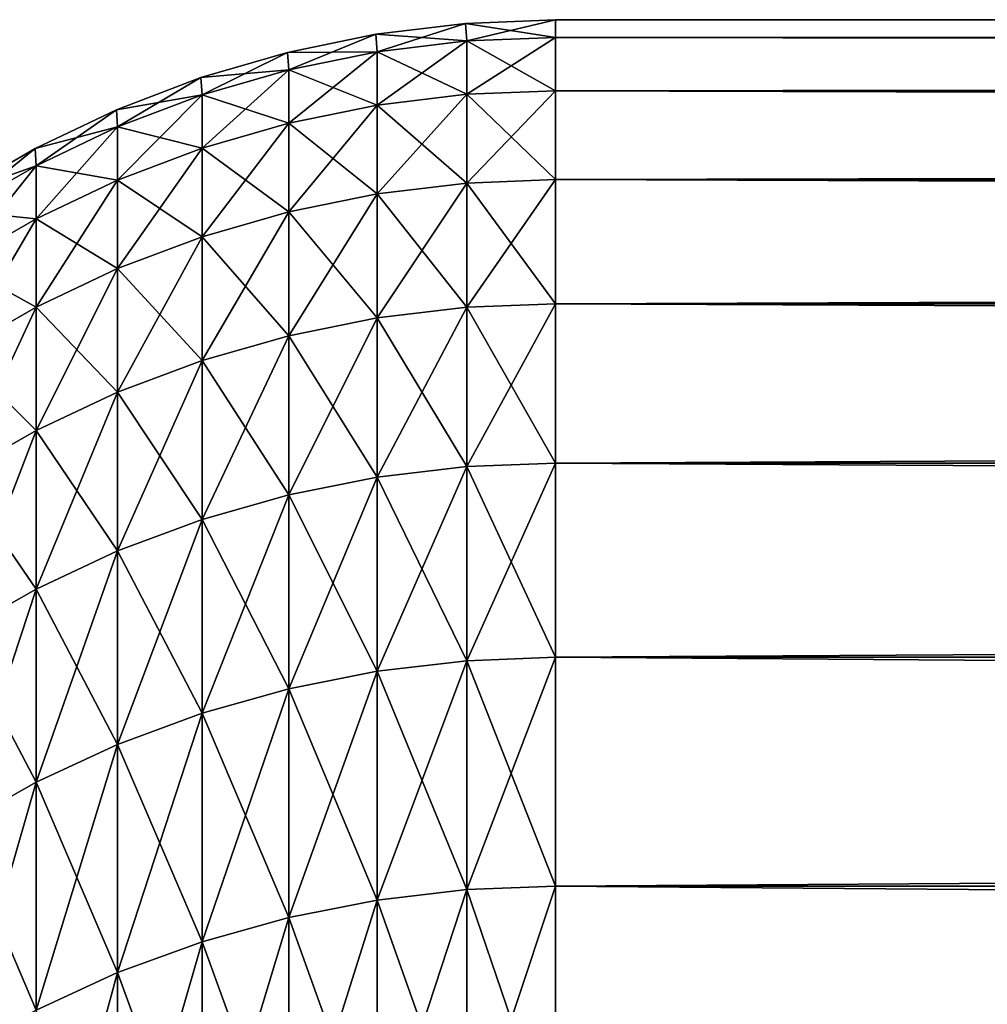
# Model space of a CAD drawing. Header units: millimetres. Extents: x -161 to 161, y -94 to 1149.
# Tile 99 of 256: x -160.515 to -159.648, y -36.182 to -35.3. Entities that reach past the tile are written whole.
import ezdxf

# ---------------------------------------------------------------- set-up
doc = ezdxf.new("R2010")
doc.units = ezdxf.units.MM
doc.header["$LTSCALE"] = 81.481481
for name, color, linetype in [('442', 7, 'CONTINUOUS'), ('443', 7, 'CONTINUOUS'), ('446', 7, 'CONTINUOUS'), ('447', 7, 'CONTINUOUS')]:
    doc.layers.add(name, color=color, linetype=linetype)

msp = doc.modelspace()

# ---------------------------------------------------------------- linework, layer by layer
at = {"layer": '442', "color": 7, "linetype": 'CONTINUOUS', "true_color": 0xaaaaaa}
for points in [[(-130.5, -35.31594, 0.84197), (-130.5, -35.3), (-160.03457, -35.31594, 0.84197), (-130.5, -35.31594, 0.84197)], [(-160.03457, -35.31594, 0.84197), (-130.5, -35.3), (-160.03457, -35.3), (-160.03457, -35.31594, 0.84197)], [(-130.5, -35.36372, 1.68274), (-130.5, -35.31594, 0.84197), (-160.03457, -35.36372, 1.68274), (-130.5, -35.36372, 1.68274)], [(-160.03457, -35.36372, 1.68274), (-130.5, -35.31594, 0.84197), (-160.03457, -35.31594, 0.84197), (-160.03457, -35.36372, 1.68274)], [(-130.5, -35.44329, 2.5211), (-130.5, -35.36372, 1.68274), (-160.03457, -35.44329, 2.52109), (-130.5, -35.44329, 2.5211)], [(-160.03457, -35.44329, 2.52109), (-130.5, -35.36372, 1.68274), (-160.03457, -35.36372, 1.68274), (-160.03457, -35.44329, 2.52109)], [(-130.5, -35.55453, 3.35584), (-130.5, -35.44329, 2.5211), (-160.03457, -35.55453, 3.35584), (-130.5, -35.55453, 3.35584)], [(-160.03457, -35.55453, 3.35584), (-130.5, -35.44329, 2.5211), (-160.03457, -35.44329, 2.52109), (-160.03457, -35.55453, 3.35584)], [(-130.5, -35.69727, 4.18578), (-130.5, -35.55453, 3.35584), (-160.03457, -35.69727, 4.18578), (-130.5, -35.69727, 4.18578)], [(-160.03457, -35.69727, 4.18578), (-130.5, -35.55453, 3.35584), (-160.03457, -35.55453, 3.35584), (-160.03457, -35.69727, 4.18578)], [(-130.5, -35.87132, 5.00972), (-130.5, -35.69727, 4.18578), (-160.03457, -35.87132, 5.00972), (-130.5, -35.87132, 5.00972)], [(-160.03457, -35.87132, 5.00972), (-130.5, -35.69727, 4.18578), (-160.03457, -35.69727, 4.18578), (-160.03457, -35.87132, 5.00972)], [(-130.5, -36.07642, 5.82648), (-130.5, -35.87132, 5.00972), (-160.03457, -36.07642, 5.82648), (-130.5, -36.07642, 5.82648)], [(-160.03457, -36.07642, 5.82648), (-130.5, -35.87132, 5.00972), (-160.03457, -35.87132, 5.00972), (-160.03457, -36.07642, 5.82648)], [(-130.5, -36.31228, 6.6349), (-130.5, -36.07642, 5.82648), (-160.03457, -36.31228, 6.6349), (-130.5, -36.31228, 6.6349)], [(-160.03457, -36.31228, 6.6349), (-130.5, -36.07642, 5.82648), (-160.03457, -36.07642, 5.82648), (-160.03457, -36.31228, 6.6349)]]:
    msp.add_3dface(points, dxfattribs=at)
at = {"layer": '443', "color": 7, "linetype": 'CONTINUOUS', "true_color": 0xaaaaaa}
for points in [[(-160.03457, -35.3), (-130.5, -35.3), (-130.5, -35.31594, -0.84197), (-160.03457, -35.3)], [(-160.03457, -35.31594, -0.84197), (-160.03457, -35.3), (-130.5, -35.31594, -0.84197), (-160.03457, -35.31594, -0.84197)], [(-160.03457, -35.36372, -1.68274), (-160.03457, -35.31594, -0.84197), (-130.5, -35.36372, -1.68274), (-160.03457, -35.36372, -1.68274)], [(-130.5, -35.36372, -1.68274), (-160.03457, -35.31594, -0.84197), (-130.5, -35.31594, -0.84197), (-130.5, -35.36372, -1.68274)], [(-160.03457, -35.44329, -2.52109), (-160.03457, -35.36372, -1.68274), (-130.5, -35.44329, -2.5211), (-160.03457, -35.44329, -2.52109)], [(-130.5, -35.44329, -2.5211), (-160.03457, -35.36372, -1.68274), (-130.5, -35.36372, -1.68274), (-130.5, -35.44329, -2.5211)], [(-160.03457, -35.55453, -3.35584), (-160.03457, -35.44329, -2.52109), (-130.5, -35.55453, -3.35584), (-160.03457, -35.55453, -3.35584)], [(-130.5, -35.55453, -3.35584), (-160.03457, -35.44329, -2.52109), (-130.5, -35.44329, -2.5211), (-130.5, -35.55453, -3.35584)], [(-160.03457, -35.69727, -4.18578), (-160.03457, -35.55453, -3.35584), (-130.5, -35.69727, -4.18578), (-160.03457, -35.69727, -4.18578)], [(-130.5, -35.69727, -4.18578), (-160.03457, -35.55453, -3.35584), (-130.5, -35.55453, -3.35584), (-130.5, -35.69727, -4.18578)], [(-160.03457, -35.87132, -5.00972), (-160.03457, -35.69727, -4.18578), (-130.5, -35.87132, -5.00972), (-160.03457, -35.87132, -5.00972)], [(-130.5, -35.87132, -5.00972), (-160.03457, -35.69727, -4.18578), (-130.5, -35.69727, -4.18578), (-130.5, -35.87132, -5.00972)], [(-160.03457, -36.07642, -5.82648), (-160.03457, -35.87132, -5.00972), (-130.5, -36.07642, -5.82648), (-160.03457, -36.07642, -5.82648)], [(-130.5, -36.07642, -5.82648), (-160.03457, -35.87132, -5.00972), (-130.5, -35.87132, -5.00972), (-130.5, -36.07642, -5.82648)], [(-160.03457, -36.31228, -6.6349), (-160.03457, -36.07642, -5.82648), (-130.5, -36.31228, -6.6349), (-160.03457, -36.31228, -6.6349)], [(-130.5, -36.31228, -6.6349), (-160.03457, -36.07642, -5.82648), (-130.5, -36.07642, -5.82648), (-130.5, -36.31228, -6.6349)]]:
    msp.add_3dface(points, dxfattribs=at)
at = {"layer": '446', "color": 7, "linetype": 'CONTINUOUS', "true_color": 0xaaaaaa}
for points in [[(-160.19559, -35.31305), (-160.19431, -35.32877, 0.84149), (-160.11534, -35.30327), (-160.19559, -35.31305)], [(-160.11534, -35.30327), (-160.19431, -35.32877, 0.84149), (-160.11397, -35.31909, 0.84185), (-160.11534, -35.30327)], [(-160.03457, -35.3), (-160.11534, -35.30327), (-160.11397, -35.31909, 0.84185), (-160.03457, -35.3)], [(-160.03457, -35.31594, 0.84197), (-160.03457, -35.3), (-160.11397, -35.31909, 0.84185), (-160.03457, -35.31594, 0.84197)], [(-160.27479, -35.32928), (-160.27361, -35.34491, 0.84088), (-160.19559, -35.31305), (-160.27479, -35.32928)], [(-160.19559, -35.31305), (-160.27361, -35.34491, 0.84088), (-160.19431, -35.32877, 0.84149), (-160.19559, -35.31305)], [(-160.19431, -35.32877, 0.84149), (-160.19431, -35.37653, 1.68177), (-160.11397, -35.31909, 0.84185), (-160.19431, -35.32877, 0.84149)], [(-160.11397, -35.31909, 0.84185), (-160.19431, -35.37653, 1.68177), (-160.11397, -35.36687, 1.6825), (-160.11397, -35.31909, 0.84185)], [(-160.03457, -35.36372, 1.68274), (-160.03457, -35.31594, 0.84197), (-160.11397, -35.36687, 1.6825), (-160.03457, -35.36372, 1.68274)], [(-160.03457, -35.31594, 0.84197), (-160.11397, -35.31909, 0.84185), (-160.11397, -35.36687, 1.6825), (-160.03457, -35.31594, 0.84197)], [(-160.35241, -35.35186), (-160.35134, -35.3674, 0.84002), (-160.27479, -35.32928), (-160.35241, -35.35186)], [(-160.27479, -35.32928), (-160.35134, -35.3674, 0.84002), (-160.27361, -35.34491, 0.84088), (-160.27479, -35.32928)], [(-160.27361, -35.34491, 0.84088), (-160.27361, -35.39263, 1.68055), (-160.19431, -35.32877, 0.84149), (-160.27361, -35.34491, 0.84088)], [(-160.19431, -35.32877, 0.84149), (-160.27361, -35.39263, 1.68055), (-160.19431, -35.37653, 1.68177), (-160.19431, -35.32877, 0.84149)], [(-160.35134, -35.3674, 0.84002), (-160.35134, -35.41507, 1.67884), (-160.27361, -35.34491, 0.84088), (-160.35134, -35.3674, 0.84002)], [(-160.27361, -35.34491, 0.84088), (-160.35134, -35.41507, 1.67884), (-160.27361, -35.39263, 1.68055), (-160.27361, -35.34491, 0.84088)], [(-160.42796, -35.38063, 0), (-160.42699, -35.39609, 0.83894), (-160.35241, -35.35186), (-160.42796, -35.38063, 0)], [(-160.35241, -35.35186), (-160.42699, -35.39609, 0.83894), (-160.35134, -35.3674, 0.84002), (-160.35241, -35.35186)], [(-160.42699, -35.39609, 0.83894), (-160.42699, -35.44371, 1.67667), (-160.35134, -35.3674, 0.84002), (-160.42699, -35.39609, 0.83894)], [(-160.35134, -35.3674, 0.84002), (-160.42699, -35.44371, 1.67667), (-160.35134, -35.41507, 1.67884), (-160.35134, -35.3674, 0.84002)], [(-160.19431, -35.37653, 1.68177), (-160.19431, -35.45605, 2.51964), (-160.11397, -35.36687, 1.6825), (-160.19431, -35.37653, 1.68177)], [(-160.11397, -35.36687, 1.6825), (-160.19431, -35.45605, 2.51964), (-160.11397, -35.44643, 2.52074), (-160.11397, -35.36687, 1.6825)], [(-160.03457, -35.44329, 2.52109), (-160.03457, -35.36372, 1.68274), (-160.11397, -35.44643, 2.52074), (-160.03457, -35.44329, 2.52109)], [(-160.03457, -35.36372, 1.68274), (-160.11397, -35.36687, 1.6825), (-160.11397, -35.44643, 2.52074), (-160.03457, -35.36372, 1.68274)], [(-160.27361, -35.39263, 1.68055), (-160.27361, -35.47209, 2.51781), (-160.19431, -35.37653, 1.68177), (-160.27361, -35.39263, 1.68055)], [(-160.19431, -35.37653, 1.68177), (-160.27361, -35.47209, 2.51781), (-160.19431, -35.45605, 2.51964), (-160.19431, -35.37653, 1.68177)], [(-160.50094, -35.41541, 0), (-160.50008, -35.43081, 0.83762), (-160.42796, -35.38063, 0), (-160.50094, -35.41541, 0)], [(-160.42796, -35.38063, 0), (-160.50008, -35.43081, 0.83762), (-160.42699, -35.39609, 0.83894), (-160.42796, -35.38063, 0)], [(-160.35134, -35.41507, 1.67884), (-160.35134, -35.49446, 2.51526), (-160.27361, -35.39263, 1.68055), (-160.35134, -35.41507, 1.67884)], [(-160.27361, -35.39263, 1.68055), (-160.35134, -35.49446, 2.51526), (-160.27361, -35.47209, 2.51781), (-160.27361, -35.39263, 1.68055)], [(-160.50008, -35.43081, 0.83762), (-160.50008, -35.47835, 1.67405), (-160.42699, -35.39609, 0.83894), (-160.50008, -35.43081, 0.83762)], [(-160.42699, -35.39609, 0.83894), (-160.50008, -35.47835, 1.67405), (-160.42699, -35.44371, 1.67667), (-160.42699, -35.39609, 0.83894)], [(-160.57086, -35.45597, 0), (-160.57011, -35.47132, 0.83609), (-160.50094, -35.41541, 0), (-160.57086, -35.45597, 0)], [(-160.50094, -35.41541, 0), (-160.57011, -35.47132, 0.83609), (-160.50008, -35.43081, 0.83762), (-160.50094, -35.41541, 0)], [(-160.42699, -35.44371, 1.67667), (-160.42699, -35.52299, 2.51201), (-160.35134, -35.41507, 1.67884), (-160.42699, -35.44371, 1.67667)], [(-160.35134, -35.41507, 1.67884), (-160.42699, -35.52299, 2.51201), (-160.35134, -35.49446, 2.51526), (-160.35134, -35.41507, 1.67884)], [(-160.57011, -35.47132, 0.83609), (-160.57011, -35.51877, 1.67098), (-160.50008, -35.43081, 0.83762), (-160.57011, -35.47132, 0.83609)], [(-160.50008, -35.43081, 0.83762), (-160.57011, -35.51877, 1.67098), (-160.50008, -35.47835, 1.67405), (-160.50008, -35.43081, 0.83762)], [(-160.50008, -35.47835, 1.67405), (-160.50008, -35.55751, 2.50807), (-160.42699, -35.44371, 1.67667), (-160.50008, -35.47835, 1.67405)], [(-160.42699, -35.44371, 1.67667), (-160.50008, -35.55751, 2.50807), (-160.42699, -35.52299, 2.51201), (-160.42699, -35.44371, 1.67667)], [(-160.19431, -35.45605, 2.51964), (-160.19431, -35.56722, 3.3539), (-160.11397, -35.44643, 2.52074), (-160.19431, -35.45605, 2.51964)], [(-160.11397, -35.44643, 2.52074), (-160.19431, -35.56722, 3.3539), (-160.11397, -35.55765, 3.35536), (-160.11397, -35.44643, 2.52074)], [(-160.03457, -35.55453, 3.35584), (-160.03457, -35.44329, 2.52109), (-160.11397, -35.55765, 3.35536), (-160.03457, -35.55453, 3.35584)], [(-160.03457, -35.44329, 2.52109), (-160.11397, -35.44643, 2.52074), (-160.11397, -35.55765, 3.35536), (-160.03457, -35.44329, 2.52109)], [(-160.27361, -35.47209, 2.51781), (-160.27361, -35.58319, 3.35147), (-160.19431, -35.45605, 2.51964), (-160.27361, -35.47209, 2.51781)], [(-160.19431, -35.45605, 2.51964), (-160.27361, -35.58319, 3.35147), (-160.19431, -35.56722, 3.3539), (-160.19431, -35.45605, 2.51964)], [(-160.35134, -35.49446, 2.51526), (-160.35134, -35.60544, 3.34807), (-160.27361, -35.47209, 2.51781), (-160.35134, -35.49446, 2.51526)], [(-160.27361, -35.47209, 2.51781), (-160.35134, -35.60544, 3.34807), (-160.27361, -35.58319, 3.35147), (-160.27361, -35.47209, 2.51781)], [(-160.57011, -35.51877, 1.67098), (-160.57011, -35.59778, 2.50348), (-160.50008, -35.47835, 1.67405), (-160.57011, -35.51877, 1.67098)], [(-160.50008, -35.47835, 1.67405), (-160.57011, -35.59778, 2.50348), (-160.50008, -35.55751, 2.50807), (-160.50008, -35.47835, 1.67405)], [(-160.42699, -35.52299, 2.51201), (-160.42699, -35.63383, 3.34374), (-160.35134, -35.49446, 2.51526), (-160.42699, -35.52299, 2.51201)], [(-160.35134, -35.49446, 2.51526), (-160.42699, -35.63383, 3.34374), (-160.35134, -35.60544, 3.34807), (-160.35134, -35.49446, 2.51526)], [(-160.50008, -35.55751, 2.50807), (-160.50008, -35.66817, 3.3385), (-160.42699, -35.52299, 2.51201), (-160.50008, -35.55751, 2.50807)], [(-160.42699, -35.52299, 2.51201), (-160.50008, -35.66817, 3.3385), (-160.42699, -35.63383, 3.34374), (-160.42699, -35.52299, 2.51201)], [(-160.57011, -35.59778, 2.50348), (-160.57011, -35.70824, 3.33239), (-160.50008, -35.55751, 2.50807), (-160.57011, -35.59778, 2.50348)], [(-160.50008, -35.55751, 2.50807), (-160.57011, -35.70824, 3.33239), (-160.50008, -35.66817, 3.3385), (-160.50008, -35.55751, 2.50807)], [(-160.19431, -35.56722, 3.3539), (-160.19431, -35.70988, 4.18336), (-160.11397, -35.55765, 3.35536), (-160.19431, -35.56722, 3.3539)], [(-160.11397, -35.55765, 3.35536), (-160.19431, -35.70988, 4.18336), (-160.11397, -35.70037, 4.18518), (-160.11397, -35.55765, 3.35536)], [(-160.03457, -35.69727, 4.18578), (-160.03457, -35.55453, 3.35584), (-160.11397, -35.70037, 4.18518), (-160.03457, -35.69727, 4.18578)], [(-160.03457, -35.55453, 3.35584), (-160.11397, -35.55765, 3.35536), (-160.11397, -35.70037, 4.18518), (-160.03457, -35.55453, 3.35584)], [(-160.27361, -35.58319, 3.35147), (-160.27361, -35.72574, 4.18032), (-160.19431, -35.56722, 3.3539), (-160.27361, -35.58319, 3.35147)], [(-160.19431, -35.56722, 3.3539), (-160.27361, -35.72574, 4.18032), (-160.19431, -35.70988, 4.18336), (-160.19431, -35.56722, 3.3539)], [(-160.35134, -35.60544, 3.34807), (-160.35134, -35.74785, 4.17609), (-160.27361, -35.58319, 3.35147), (-160.35134, -35.60544, 3.34807)], [(-160.27361, -35.58319, 3.35147), (-160.35134, -35.74785, 4.17609), (-160.27361, -35.72574, 4.18032), (-160.27361, -35.58319, 3.35147)], [(-160.42699, -35.63383, 3.34374), (-160.42699, -35.77605, 4.17069), (-160.35134, -35.60544, 3.34807), (-160.42699, -35.63383, 3.34374)], [(-160.35134, -35.60544, 3.34807), (-160.42699, -35.77605, 4.17069), (-160.35134, -35.74785, 4.17609), (-160.35134, -35.60544, 3.34807)], [(-160.50008, -35.66817, 3.3385), (-160.50008, -35.81018, 4.16415), (-160.42699, -35.63383, 3.34374), (-160.50008, -35.66817, 3.3385)], [(-160.42699, -35.63383, 3.34374), (-160.50008, -35.81018, 4.16415), (-160.42699, -35.77605, 4.17069), (-160.42699, -35.63383, 3.34374)], [(-160.57011, -35.70824, 3.33239), (-160.57011, -35.84999, 4.15653), (-160.50008, -35.66817, 3.3385), (-160.57011, -35.70824, 3.33239)], [(-160.50008, -35.66817, 3.3385), (-160.57011, -35.84999, 4.15653), (-160.50008, -35.81018, 4.16415), (-160.50008, -35.66817, 3.3385)], [(-160.19431, -35.70988, 4.18336), (-160.19431, -35.88383, 5.00683), (-160.11397, -35.70037, 4.18518), (-160.19431, -35.70988, 4.18336)], [(-160.11397, -35.70037, 4.18518), (-160.19431, -35.88383, 5.00683), (-160.11397, -35.8744, 5.00901), (-160.11397, -35.70037, 4.18518)], [(-160.03457, -35.87132, 5.00972), (-160.03457, -35.69727, 4.18578), (-160.11397, -35.8744, 5.00901), (-160.03457, -35.87132, 5.00972)], [(-160.03457, -35.69727, 4.18578), (-160.11397, -35.70037, 4.18518), (-160.11397, -35.8744, 5.00901), (-160.03457, -35.69727, 4.18578)], [(-160.27361, -35.72574, 4.18032), (-160.27361, -35.89957, 5.00319), (-160.19431, -35.70988, 4.18336), (-160.27361, -35.72574, 4.18032)], [(-160.19431, -35.70988, 4.18336), (-160.27361, -35.89957, 5.00319), (-160.19431, -35.88383, 5.00683), (-160.19431, -35.70988, 4.18336)], [(-160.35134, -35.74785, 4.17609), (-160.35134, -35.92149, 4.99812), (-160.27361, -35.72574, 4.18032), (-160.35134, -35.74785, 4.17609)], [(-160.27361, -35.72574, 4.18032), (-160.35134, -35.92149, 4.99812), (-160.27361, -35.89957, 5.00319), (-160.27361, -35.72574, 4.18032)], [(-160.42699, -35.77605, 4.17069), (-160.42699, -35.94948, 4.99166), (-160.35134, -35.74785, 4.17609), (-160.42699, -35.77605, 4.17069)], [(-160.35134, -35.74785, 4.17609), (-160.42699, -35.94948, 4.99166), (-160.35134, -35.92149, 4.99812), (-160.35134, -35.74785, 4.17609)], [(-160.50008, -35.81018, 4.16415), (-160.50008, -35.98332, 4.98384), (-160.42699, -35.77605, 4.17069), (-160.50008, -35.81018, 4.16415)], [(-160.42699, -35.77605, 4.17069), (-160.50008, -35.98332, 4.98384), (-160.42699, -35.94948, 4.99166), (-160.42699, -35.77605, 4.17069)], [(-160.57011, -35.84999, 4.15653), (-160.57011, -36.02282, 4.97471), (-160.50008, -35.81018, 4.16415), (-160.57011, -35.84999, 4.15653)], [(-160.50008, -35.81018, 4.16415), (-160.57011, -36.02282, 4.97471), (-160.50008, -35.98332, 4.98384), (-160.50008, -35.81018, 4.16415)], [(-160.03457, -36.07642, 5.82648), (-160.03457, -35.87132, 5.00972), (-160.11397, -36.07947, 5.82566), (-160.03457, -36.07642, 5.82648)], [(-160.03457, -35.87132, 5.00972), (-160.11397, -35.8744, 5.00901), (-160.11397, -36.07947, 5.82566), (-160.03457, -35.87132, 5.00972)], [(-160.19431, -35.88383, 5.00683), (-160.19431, -36.08882, 5.82312), (-160.11397, -35.8744, 5.00901), (-160.19431, -35.88383, 5.00683)], [(-160.11397, -35.8744, 5.00901), (-160.19431, -36.08882, 5.82312), (-160.11397, -36.07947, 5.82566), (-160.11397, -35.8744, 5.00901)], [(-160.27361, -35.89957, 5.00319), (-160.27361, -36.1044, 5.81889), (-160.19431, -35.88383, 5.00683), (-160.27361, -35.89957, 5.00319)], [(-160.19431, -35.88383, 5.00683), (-160.27361, -36.1044, 5.81889), (-160.19431, -36.08882, 5.82312), (-160.19431, -35.88383, 5.00683)], [(-160.35134, -35.92149, 4.99812), (-160.35134, -36.12612, 5.813), (-160.27361, -35.89957, 5.00319), (-160.35134, -35.92149, 4.99812)], [(-160.27361, -35.89957, 5.00319), (-160.35134, -36.12612, 5.813), (-160.27361, -36.1044, 5.81889), (-160.27361, -35.89957, 5.00319)], [(-160.42699, -35.94948, 4.99166), (-160.42699, -36.15384, 5.80548), (-160.35134, -35.92149, 4.99812), (-160.42699, -35.94948, 4.99166)], [(-160.35134, -35.92149, 4.99812), (-160.42699, -36.15384, 5.80548), (-160.35134, -36.12612, 5.813), (-160.35134, -35.92149, 4.99812)], [(-160.50008, -35.98332, 4.98384), (-160.50008, -36.18737, 5.79638), (-160.42699, -35.94948, 4.99166), (-160.50008, -35.98332, 4.98384)], [(-160.42699, -35.94948, 4.99166), (-160.50008, -36.18737, 5.79638), (-160.42699, -36.15384, 5.80548), (-160.42699, -35.94948, 4.99166)], [(-160.57011, -36.02282, 4.97471), (-160.57011, -36.22649, 5.78577), (-160.50008, -35.98332, 4.98384), (-160.57011, -36.02282, 4.97471)], [(-160.50008, -35.98332, 4.98384), (-160.57011, -36.22649, 5.78577), (-160.50008, -36.18737, 5.79638), (-160.50008, -35.98332, 4.98384)], [(-160.19431, -36.08882, 5.82312), (-160.19431, -36.32454, 6.63107), (-160.11397, -36.07947, 5.82566), (-160.19431, -36.08882, 5.82312)], [(-160.11397, -36.07947, 5.82566), (-160.19431, -36.32454, 6.63107), (-160.11397, -36.3153, 6.63396), (-160.11397, -36.07947, 5.82566)], [(-160.03457, -36.31228, 6.6349), (-160.03457, -36.07642, 5.82648), (-160.11397, -36.3153, 6.63396), (-160.03457, -36.31228, 6.6349)], [(-160.03457, -36.07642, 5.82648), (-160.11397, -36.07947, 5.82566), (-160.11397, -36.3153, 6.63396), (-160.03457, -36.07642, 5.82648)], [(-160.27361, -36.1044, 5.81889), (-160.27361, -36.33996, 6.62626), (-160.19431, -36.08882, 5.82312), (-160.27361, -36.1044, 5.81889)], [(-160.19431, -36.08882, 5.82312), (-160.27361, -36.33996, 6.62626), (-160.19431, -36.32454, 6.63107), (-160.19431, -36.08882, 5.82312)], [(-160.35134, -36.12612, 5.813), (-160.35134, -36.36144, 6.61955), (-160.27361, -36.1044, 5.81889), (-160.35134, -36.12612, 5.813)], [(-160.27361, -36.1044, 5.81889), (-160.35134, -36.36144, 6.61955), (-160.27361, -36.33996, 6.62626), (-160.27361, -36.1044, 5.81889)], [(-160.42699, -36.15384, 5.80548), (-160.42699, -36.38885, 6.61098), (-160.35134, -36.12612, 5.813), (-160.42699, -36.15384, 5.80548)], [(-160.35134, -36.12612, 5.813), (-160.42699, -36.38885, 6.61098), (-160.35134, -36.36144, 6.61955), (-160.35134, -36.12612, 5.813)], [(-160.50008, -36.18737, 5.79638), (-160.50008, -36.42201, 6.60062), (-160.42699, -36.15384, 5.80548), (-160.50008, -36.18737, 5.79638)], [(-160.42699, -36.15384, 5.80548), (-160.50008, -36.42201, 6.60062), (-160.42699, -36.38885, 6.61098), (-160.42699, -36.15384, 5.80548)]]:
    msp.add_3dface(points, dxfattribs=at)
at = {"layer": '447', "color": 7, "linetype": 'CONTINUOUS', "true_color": 0xaaaaaa}
for points in [[(-160.19559, -35.31305), (-160.11534, -35.30327), (-160.11397, -35.31909, -0.84185), (-160.19559, -35.31305)], [(-160.03457, -35.3), (-160.03457, -35.31594, -0.84197), (-160.11534, -35.30327), (-160.03457, -35.3)], [(-160.11534, -35.30327), (-160.03457, -35.31594, -0.84197), (-160.11397, -35.31909, -0.84185), (-160.11534, -35.30327)], [(-160.27479, -35.32928), (-160.19559, -35.31305), (-160.19431, -35.32877, -0.84149), (-160.27479, -35.32928)], [(-160.19431, -35.32877, -0.84149), (-160.19559, -35.31305), (-160.11397, -35.31909, -0.84185), (-160.19431, -35.32877, -0.84149)], [(-160.11397, -35.36687, -1.6825), (-160.19431, -35.32877, -0.84149), (-160.11397, -35.31909, -0.84185), (-160.11397, -35.36687, -1.6825)], [(-160.03457, -35.31594, -0.84197), (-160.03457, -35.36372, -1.68274), (-160.11397, -35.31909, -0.84185), (-160.03457, -35.31594, -0.84197)], [(-160.03457, -35.36372, -1.68274), (-160.11397, -35.36687, -1.6825), (-160.11397, -35.31909, -0.84185), (-160.03457, -35.36372, -1.68274)], [(-160.35241, -35.35186), (-160.27479, -35.32928), (-160.27361, -35.34491, -0.84088), (-160.35241, -35.35186)], [(-160.27361, -35.34491, -0.84088), (-160.27479, -35.32928), (-160.19431, -35.32877, -0.84149), (-160.27361, -35.34491, -0.84088)], [(-160.19431, -35.37653, -1.68177), (-160.27361, -35.34491, -0.84088), (-160.19431, -35.32877, -0.84149), (-160.19431, -35.37653, -1.68177)], [(-160.19431, -35.37653, -1.68177), (-160.19431, -35.32877, -0.84149), (-160.11397, -35.36687, -1.6825), (-160.19431, -35.37653, -1.68177)], [(-160.35134, -35.3674, -0.84002), (-160.35241, -35.35186), (-160.27361, -35.34491, -0.84088), (-160.35134, -35.3674, -0.84002)], [(-160.27361, -35.39263, -1.68055), (-160.35134, -35.3674, -0.84002), (-160.27361, -35.34491, -0.84088), (-160.27361, -35.39263, -1.68055)], [(-160.27361, -35.39263, -1.68055), (-160.27361, -35.34491, -0.84088), (-160.19431, -35.37653, -1.68177), (-160.27361, -35.39263, -1.68055)], [(-160.42796, -35.38063, 0), (-160.35241, -35.35186), (-160.35134, -35.3674, -0.84002), (-160.42796, -35.38063, 0)], [(-160.42699, -35.39609, -0.83894), (-160.42796, -35.38063, 0), (-160.35134, -35.3674, -0.84002), (-160.42699, -35.39609, -0.83894)], [(-160.35134, -35.41507, -1.67884), (-160.42699, -35.39609, -0.83894), (-160.35134, -35.3674, -0.84002), (-160.35134, -35.41507, -1.67884)], [(-160.35134, -35.41507, -1.67884), (-160.35134, -35.3674, -0.84002), (-160.27361, -35.39263, -1.68055), (-160.35134, -35.41507, -1.67884)], [(-160.11397, -35.44643, -2.52074), (-160.19431, -35.37653, -1.68177), (-160.11397, -35.36687, -1.6825), (-160.11397, -35.44643, -2.52074)], [(-160.03457, -35.36372, -1.68274), (-160.03457, -35.44329, -2.52109), (-160.11397, -35.36687, -1.6825), (-160.03457, -35.36372, -1.68274)], [(-160.03457, -35.44329, -2.52109), (-160.11397, -35.44643, -2.52074), (-160.11397, -35.36687, -1.6825), (-160.03457, -35.44329, -2.52109)], [(-160.19431, -35.45605, -2.51964), (-160.27361, -35.39263, -1.68055), (-160.19431, -35.37653, -1.68177), (-160.19431, -35.45605, -2.51964)], [(-160.19431, -35.45605, -2.51964), (-160.19431, -35.37653, -1.68177), (-160.11397, -35.44643, -2.52074), (-160.19431, -35.45605, -2.51964)], [(-160.50094, -35.41541, 0), (-160.42796, -35.38063, 0), (-160.42699, -35.39609, -0.83894), (-160.50094, -35.41541, 0)], [(-160.27361, -35.47209, -2.51781), (-160.35134, -35.41507, -1.67884), (-160.27361, -35.39263, -1.68055), (-160.27361, -35.47209, -2.51781)], [(-160.27361, -35.47209, -2.51781), (-160.27361, -35.39263, -1.68055), (-160.19431, -35.45605, -2.51964), (-160.27361, -35.47209, -2.51781)], [(-160.50008, -35.43081, -0.83762), (-160.50094, -35.41541, 0), (-160.42699, -35.39609, -0.83894), (-160.50008, -35.43081, -0.83762)], [(-160.42699, -35.44371, -1.67667), (-160.50008, -35.43081, -0.83762), (-160.42699, -35.39609, -0.83894), (-160.42699, -35.44371, -1.67667)], [(-160.42699, -35.44371, -1.67667), (-160.42699, -35.39609, -0.83894), (-160.35134, -35.41507, -1.67884), (-160.42699, -35.44371, -1.67667)], [(-160.57086, -35.45597, 0), (-160.50094, -35.41541, 0), (-160.50008, -35.43081, -0.83762), (-160.57086, -35.45597, 0)], [(-160.35134, -35.49446, -2.51526), (-160.42699, -35.44371, -1.67667), (-160.35134, -35.41507, -1.67884), (-160.35134, -35.49446, -2.51526)], [(-160.35134, -35.49446, -2.51526), (-160.35134, -35.41507, -1.67884), (-160.27361, -35.47209, -2.51781), (-160.35134, -35.49446, -2.51526)], [(-160.57011, -35.47132, -0.83609), (-160.57086, -35.45597, 0), (-160.50008, -35.43081, -0.83762), (-160.57011, -35.47132, -0.83609)], [(-160.50008, -35.47835, -1.67405), (-160.57011, -35.47132, -0.83609), (-160.50008, -35.43081, -0.83762), (-160.50008, -35.47835, -1.67405)], [(-160.50008, -35.47835, -1.67405), (-160.50008, -35.43081, -0.83762), (-160.42699, -35.44371, -1.67667), (-160.50008, -35.47835, -1.67405)], [(-160.42699, -35.52299, -2.51201), (-160.50008, -35.47835, -1.67405), (-160.42699, -35.44371, -1.67667), (-160.42699, -35.52299, -2.51201)], [(-160.42699, -35.52299, -2.51201), (-160.42699, -35.44371, -1.67667), (-160.35134, -35.49446, -2.51526), (-160.42699, -35.52299, -2.51201)], [(-160.11397, -35.55765, -3.35536), (-160.19431, -35.45605, -2.51964), (-160.11397, -35.44643, -2.52074), (-160.11397, -35.55765, -3.35536)], [(-160.03457, -35.44329, -2.52109), (-160.03457, -35.55453, -3.35584), (-160.11397, -35.44643, -2.52074), (-160.03457, -35.44329, -2.52109)], [(-160.03457, -35.55453, -3.35584), (-160.11397, -35.55765, -3.35536), (-160.11397, -35.44643, -2.52074), (-160.03457, -35.55453, -3.35584)], [(-160.19431, -35.56722, -3.3539), (-160.27361, -35.47209, -2.51781), (-160.19431, -35.45605, -2.51964), (-160.19431, -35.56722, -3.3539)], [(-160.19431, -35.56722, -3.3539), (-160.19431, -35.45605, -2.51964), (-160.11397, -35.55765, -3.35536), (-160.19431, -35.56722, -3.3539)], [(-160.57011, -35.51877, -1.67098), (-160.57011, -35.47132, -0.83609), (-160.50008, -35.47835, -1.67405), (-160.57011, -35.51877, -1.67098)], [(-160.27361, -35.58319, -3.35147), (-160.35134, -35.49446, -2.51526), (-160.27361, -35.47209, -2.51781), (-160.27361, -35.58319, -3.35147)], [(-160.27361, -35.58319, -3.35147), (-160.27361, -35.47209, -2.51781), (-160.19431, -35.56722, -3.3539), (-160.27361, -35.58319, -3.35147)], [(-160.50008, -35.55751, -2.50807), (-160.57011, -35.51877, -1.67098), (-160.50008, -35.47835, -1.67405), (-160.50008, -35.55751, -2.50807)], [(-160.50008, -35.55751, -2.50807), (-160.50008, -35.47835, -1.67405), (-160.42699, -35.52299, -2.51201), (-160.50008, -35.55751, -2.50807)], [(-160.35134, -35.60544, -3.34807), (-160.42699, -35.52299, -2.51201), (-160.35134, -35.49446, -2.51526), (-160.35134, -35.60544, -3.34807)], [(-160.35134, -35.60544, -3.34807), (-160.35134, -35.49446, -2.51526), (-160.27361, -35.58319, -3.35147), (-160.35134, -35.60544, -3.34807)], [(-160.57011, -35.59778, -2.50348), (-160.57011, -35.51877, -1.67098), (-160.50008, -35.55751, -2.50807), (-160.57011, -35.59778, -2.50348)], [(-160.42699, -35.63383, -3.34374), (-160.50008, -35.55751, -2.50807), (-160.42699, -35.52299, -2.51201), (-160.42699, -35.63383, -3.34374)], [(-160.42699, -35.63383, -3.34374), (-160.42699, -35.52299, -2.51201), (-160.35134, -35.60544, -3.34807), (-160.42699, -35.63383, -3.34374)], [(-160.50008, -35.66817, -3.3385), (-160.57011, -35.59778, -2.50348), (-160.50008, -35.55751, -2.50807), (-160.50008, -35.66817, -3.3385)], [(-160.50008, -35.66817, -3.3385), (-160.50008, -35.55751, -2.50807), (-160.42699, -35.63383, -3.34374), (-160.50008, -35.66817, -3.3385)], [(-160.11397, -35.70037, -4.18518), (-160.19431, -35.56722, -3.3539), (-160.11397, -35.55765, -3.35536), (-160.11397, -35.70037, -4.18518)], [(-160.03457, -35.55453, -3.35584), (-160.03457, -35.69727, -4.18578), (-160.11397, -35.55765, -3.35536), (-160.03457, -35.55453, -3.35584)], [(-160.03457, -35.69727, -4.18578), (-160.11397, -35.70037, -4.18518), (-160.11397, -35.55765, -3.35536), (-160.03457, -35.69727, -4.18578)], [(-160.19431, -35.70988, -4.18336), (-160.27361, -35.58319, -3.35147), (-160.19431, -35.56722, -3.3539), (-160.19431, -35.70988, -4.18336)], [(-160.19431, -35.70988, -4.18336), (-160.19431, -35.56722, -3.3539), (-160.11397, -35.70037, -4.18518), (-160.19431, -35.70988, -4.18336)], [(-160.27361, -35.72574, -4.18032), (-160.35134, -35.60544, -3.34807), (-160.27361, -35.58319, -3.35147), (-160.27361, -35.72574, -4.18032)], [(-160.27361, -35.72574, -4.18032), (-160.27361, -35.58319, -3.35147), (-160.19431, -35.70988, -4.18336), (-160.27361, -35.72574, -4.18032)], [(-160.57011, -35.70824, -3.33239), (-160.57011, -35.59778, -2.50348), (-160.50008, -35.66817, -3.3385), (-160.57011, -35.70824, -3.33239)], [(-160.35134, -35.74785, -4.17609), (-160.42699, -35.63383, -3.34374), (-160.35134, -35.60544, -3.34807), (-160.35134, -35.74785, -4.17609)], [(-160.35134, -35.74785, -4.17609), (-160.35134, -35.60544, -3.34807), (-160.27361, -35.72574, -4.18032), (-160.35134, -35.74785, -4.17609)], [(-160.42699, -35.77605, -4.17069), (-160.50008, -35.66817, -3.3385), (-160.42699, -35.63383, -3.34374), (-160.42699, -35.77605, -4.17069)], [(-160.42699, -35.77605, -4.17069), (-160.42699, -35.63383, -3.34374), (-160.35134, -35.74785, -4.17609), (-160.42699, -35.77605, -4.17069)], [(-160.50008, -35.81018, -4.16415), (-160.57011, -35.70824, -3.33239), (-160.50008, -35.66817, -3.3385), (-160.50008, -35.81018, -4.16415)], [(-160.50008, -35.81018, -4.16415), (-160.50008, -35.66817, -3.3385), (-160.42699, -35.77605, -4.17069), (-160.50008, -35.81018, -4.16415)], [(-160.11397, -35.8744, -5.00901), (-160.19431, -35.70988, -4.18336), (-160.11397, -35.70037, -4.18518), (-160.11397, -35.8744, -5.00901)], [(-160.03457, -35.69727, -4.18578), (-160.03457, -35.87132, -5.00972), (-160.11397, -35.70037, -4.18518), (-160.03457, -35.69727, -4.18578)], [(-160.03457, -35.87132, -5.00972), (-160.11397, -35.8744, -5.00901), (-160.11397, -35.70037, -4.18518), (-160.03457, -35.87132, -5.00972)], [(-160.57011, -35.84999, -4.15653), (-160.57011, -35.70824, -3.33239), (-160.50008, -35.81018, -4.16415), (-160.57011, -35.84999, -4.15653)], [(-160.19431, -35.88383, -5.00683), (-160.27361, -35.72574, -4.18032), (-160.19431, -35.70988, -4.18336), (-160.19431, -35.88383, -5.00683)], [(-160.19431, -35.88383, -5.00683), (-160.19431, -35.70988, -4.18336), (-160.11397, -35.8744, -5.00901), (-160.19431, -35.88383, -5.00683)], [(-160.27361, -35.89957, -5.00319), (-160.35134, -35.74785, -4.17609), (-160.27361, -35.72574, -4.18032), (-160.27361, -35.89957, -5.00319)], [(-160.27361, -35.89957, -5.00319), (-160.27361, -35.72574, -4.18032), (-160.19431, -35.88383, -5.00683), (-160.27361, -35.89957, -5.00319)], [(-160.35134, -35.92149, -4.99812), (-160.42699, -35.77605, -4.17069), (-160.35134, -35.74785, -4.17609), (-160.35134, -35.92149, -4.99812)], [(-160.35134, -35.92149, -4.99812), (-160.35134, -35.74785, -4.17609), (-160.27361, -35.89957, -5.00319), (-160.35134, -35.92149, -4.99812)], [(-160.42699, -35.94948, -4.99166), (-160.50008, -35.81018, -4.16415), (-160.42699, -35.77605, -4.17069), (-160.42699, -35.94948, -4.99166)], [(-160.42699, -35.94948, -4.99166), (-160.42699, -35.77605, -4.17069), (-160.35134, -35.92149, -4.99812), (-160.42699, -35.94948, -4.99166)], [(-160.50008, -35.98332, -4.98384), (-160.57011, -35.84999, -4.15653), (-160.50008, -35.81018, -4.16415), (-160.50008, -35.98332, -4.98384)], [(-160.50008, -35.98332, -4.98384), (-160.50008, -35.81018, -4.16415), (-160.42699, -35.94948, -4.99166), (-160.50008, -35.98332, -4.98384)], [(-160.57011, -36.02282, -4.97471), (-160.57011, -35.84999, -4.15653), (-160.50008, -35.98332, -4.98384), (-160.57011, -36.02282, -4.97471)], [(-160.03457, -35.87132, -5.00972), (-160.03457, -36.07642, -5.82648), (-160.11397, -35.8744, -5.00901), (-160.03457, -35.87132, -5.00972)], [(-160.11397, -36.07947, -5.82566), (-160.19431, -35.88383, -5.00683), (-160.11397, -35.8744, -5.00901), (-160.11397, -36.07947, -5.82566)], [(-160.03457, -36.07642, -5.82648), (-160.11397, -36.07947, -5.82566), (-160.11397, -35.8744, -5.00901), (-160.03457, -36.07642, -5.82648)], [(-160.19431, -36.08882, -5.82312), (-160.27361, -35.89957, -5.00319), (-160.19431, -35.88383, -5.00683), (-160.19431, -36.08882, -5.82312)], [(-160.19431, -36.08882, -5.82312), (-160.19431, -35.88383, -5.00683), (-160.11397, -36.07947, -5.82566), (-160.19431, -36.08882, -5.82312)], [(-160.27361, -36.1044, -5.81889), (-160.35134, -35.92149, -4.99812), (-160.27361, -35.89957, -5.00319), (-160.27361, -36.1044, -5.81889)], [(-160.27361, -36.1044, -5.81889), (-160.27361, -35.89957, -5.00319), (-160.19431, -36.08882, -5.82312), (-160.27361, -36.1044, -5.81889)], [(-160.35134, -36.12612, -5.813), (-160.42699, -35.94948, -4.99166), (-160.35134, -35.92149, -4.99812), (-160.35134, -36.12612, -5.813)], [(-160.35134, -36.12612, -5.813), (-160.35134, -35.92149, -4.99812), (-160.27361, -36.1044, -5.81889), (-160.35134, -36.12612, -5.813)], [(-160.42699, -36.15384, -5.80548), (-160.50008, -35.98332, -4.98384), (-160.42699, -35.94948, -4.99166), (-160.42699, -36.15384, -5.80548)], [(-160.42699, -36.15384, -5.80548), (-160.42699, -35.94948, -4.99166), (-160.35134, -36.12612, -5.813), (-160.42699, -36.15384, -5.80548)], [(-160.50008, -36.18737, -5.79638), (-160.57011, -36.02282, -4.97471), (-160.50008, -35.98332, -4.98384), (-160.50008, -36.18737, -5.79638)], [(-160.50008, -36.18737, -5.79638), (-160.50008, -35.98332, -4.98384), (-160.42699, -36.15384, -5.80548), (-160.50008, -36.18737, -5.79638)], [(-160.57011, -36.22649, -5.78577), (-160.57011, -36.02282, -4.97471), (-160.50008, -36.18737, -5.79638), (-160.57011, -36.22649, -5.78577)], [(-160.11397, -36.3153, -6.63396), (-160.19431, -36.08882, -5.82312), (-160.11397, -36.07947, -5.82566), (-160.11397, -36.3153, -6.63396)], [(-160.03457, -36.07642, -5.82648), (-160.03457, -36.31228, -6.6349), (-160.11397, -36.07947, -5.82566), (-160.03457, -36.07642, -5.82648)], [(-160.03457, -36.31228, -6.6349), (-160.11397, -36.3153, -6.63396), (-160.11397, -36.07947, -5.82566), (-160.03457, -36.31228, -6.6349)], [(-160.19431, -36.32454, -6.63107), (-160.27361, -36.1044, -5.81889), (-160.19431, -36.08882, -5.82312), (-160.19431, -36.32454, -6.63107)], [(-160.19431, -36.32454, -6.63107), (-160.19431, -36.08882, -5.82312), (-160.11397, -36.3153, -6.63396), (-160.19431, -36.32454, -6.63107)], [(-160.27361, -36.33996, -6.62626), (-160.35134, -36.12612, -5.813), (-160.27361, -36.1044, -5.81889), (-160.27361, -36.33996, -6.62626)], [(-160.27361, -36.33996, -6.62626), (-160.27361, -36.1044, -5.81889), (-160.19431, -36.32454, -6.63107), (-160.27361, -36.33996, -6.62626)], [(-160.35134, -36.36144, -6.61955), (-160.42699, -36.15384, -5.80548), (-160.35134, -36.12612, -5.813), (-160.35134, -36.36144, -6.61955)], [(-160.35134, -36.36144, -6.61955), (-160.35134, -36.12612, -5.813), (-160.27361, -36.33996, -6.62626), (-160.35134, -36.36144, -6.61955)], [(-160.42699, -36.38885, -6.61098), (-160.50008, -36.18737, -5.79638), (-160.42699, -36.15384, -5.80548), (-160.42699, -36.38885, -6.61098)], [(-160.42699, -36.38885, -6.61098), (-160.42699, -36.15384, -5.80548), (-160.35134, -36.36144, -6.61955), (-160.42699, -36.38885, -6.61098)]]:
    msp.add_3dface(points, dxfattribs=at)

doc.saveas('drawing.dxf')
